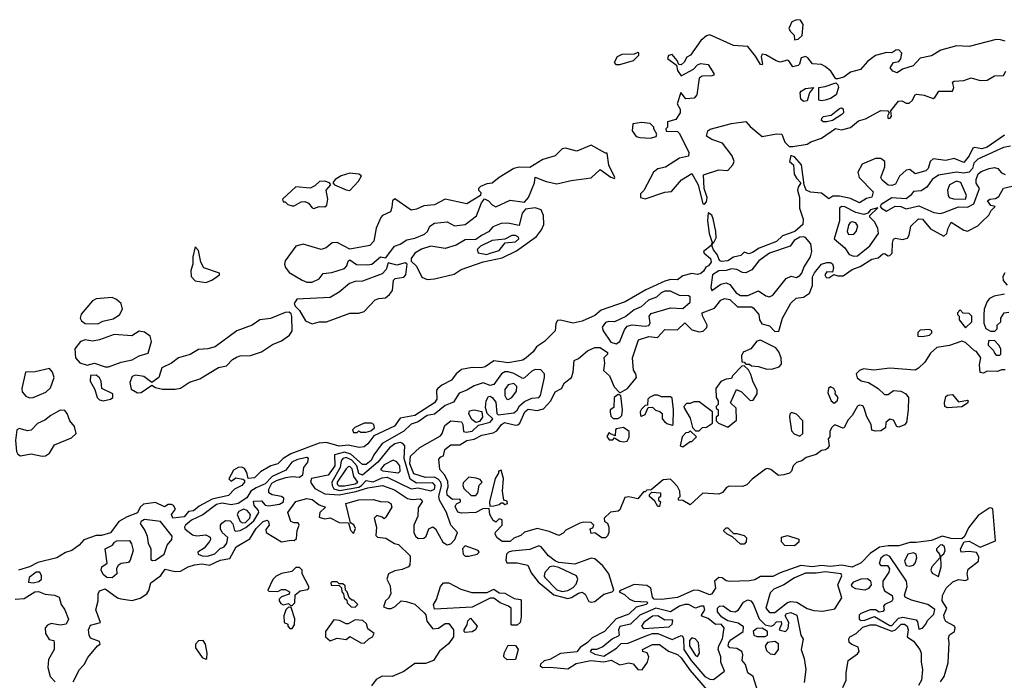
# Model space of a CAD drawing. Extents: x 2895860 to 3052244, y 542080 to 918683.
# Tile 8 of 133: x 3015691 to 3021160, y 560834 to 564501. Entities that reach past the tile are written whole.
import ezdxf

# ---------------------------------------------------------------- set-up
doc = ezdxf.new("R2010")
doc.units = 0

msp = doc.modelspace()

# ---------------------------------------------------------------- linework, layer by layer
at = {"layer": '0CON05XD'}
for points in [[(3019995, 564390), (3020015, 564392.5), (3020036.4, 564413.6), (3020043.3, 564475), (3020028.3, 564498.3), (3020005, 564501.2), (3019980.5, 564489.5), (3019963.3, 564453.3), (3019972.5, 564435), (3019993.3, 564415), (3019995, 564390)], [(3021165, 564382.5), (3021139.7, 564389.6), (3021115, 564390.8), (3020965, 564352.2), (3020895, 564356), (3020808.1, 564331.9), (3020755, 564300), (3020692.3, 564287.7), (3020654, 564245), (3020595, 564227.5), (3020565, 564205.7), (3020540, 564215), (3020526, 564235), (3020545, 564263.8), (3020575, 564270), (3020585, 564283.3), (3020591.2, 564315), (3020573.6, 564333.6), (3020558.3, 564331.7), (3020535, 564316.7), (3020505, 564318.8), (3020445, 564303.3), (3020400.5, 564269.5), (3020361.2, 564225), (3020305, 564210), (3020267.9, 564182.1), (3020233, 564173), (3020223.6, 564173.6), (3020196.7, 564215), (3020165, 564242), (3020145, 564252.5), (3020095, 564256.2), (3020069.5, 564289.5), (3020056.1, 564296.1), (3020030.8, 564289.2), (3020023.3, 564255), (3020015, 564246.7), (3019985, 564238.8), (3019963.6, 564273.6), (3019955, 564276.7), (3019915, 564266.2), (3019892.3, 564272.3), (3019835, 564306.7), (3019815, 564310), (3019810, 564295), (3019817.5, 564255), (3019815, 564250), (3019805, 564252.5), (3019778.3, 564298.3), (3019735, 564353.3), (3019655, 564358.8), (3019525, 564417.5), (3019505, 564412.5), (3019473.6, 564386.4), (3019416.4, 564303.6), (3019397, 564293), (3019382.5, 564265), (3019365, 564250), (3019351.7, 564251.7), (3019342.5, 564275), (3019315, 564307.5), (3019295, 564303.3), (3019288.8, 564285), (3019338.3, 564248.3), (3019345, 564220), (3019365, 564190), (3019433.6, 564226.4), (3019455, 564250), (3019475, 564258.8), (3019515, 564253.3), (3019547.5, 564202.5), (3019546, 564194), (3019535, 564188.8), (3019482.3, 564187.7), (3019465, 564176.7), (3019452.2, 564085), (3019437.5, 564065), (3019391.2, 564061.2), (3019363.6, 564096.4), (3019342, 564035), (3019358.8, 564005), (3019358.8, 563985), (3019335, 563947.5), (3019290, 563935), (3019290, 563905), (3019280, 563895), (3019281.7, 563881.7), (3019345, 563880), (3019355, 563870), (3019407.5, 563765), (3019405.8, 563744.2), (3019355, 563733.3), (3019278, 563682), (3019236.2, 563673.8), (3019211.2, 563655), (3019157, 563553), (3019140, 563535), (3019140, 563515), (3019165, 563507.5), (3019275, 563543.3), (3019311.7, 563548.3), (3019367, 563613), (3019425, 563647.5), (3019458.8, 563585), (3019485, 563480), (3019495, 563477.5)], [(3019003, 564253), (3019025, 564253.3), (3019100, 564275), (3019130, 564305), (3019130, 564315), (3019125, 564320), (3019105, 564310), (3019035, 564307.5), (3019010, 564295), (3018993, 564263), (3019003, 564253)], [(3019495, 563477.5), (3019505, 563490), (3019510, 563515), (3019492.5, 563565), (3019489.5, 563640.5), (3019575, 563668.6), (3019625, 563663.8), (3019651.2, 563695), (3019658.8, 563715), (3019648.8, 563745), (3019595, 563816.7), (3019535, 563835.8), (3019506.7, 563855), (3019512.5, 563885), (3019526.1, 563893.9), (3019645, 563925.8), (3019725, 563936.7), (3019747.9, 563907.9), (3019815, 563853.3), (3019895, 563868.6), (3019925, 563866.7), (3019940.6, 563820.6), (3019965, 563797.5), (3019985, 563797.5), (3020065, 563810), (3020085, 563823.8), (3020145.5, 563844.5), (3020222, 563898), (3020255, 563889.4), (3020305, 563902.9), (3020349.4, 563940.6), (3020388.1, 563951.9), (3020475, 563998.1), (3020512.5, 563995), (3020520, 563985), (3020511.2, 563965), (3020515, 563952.5), (3020526.7, 563955), (3020532.5, 563965), (3020530, 563995), (3020571.7, 564048.3), (3020591.4, 564051.4), (3020615, 564038.6), (3020631.7, 564038.3), (3020647.3, 564052.7), (3020665, 564083.8), (3020675, 564087.1), (3020715, 564081.9), (3020765, 564063.8), (3020775, 564070), (3020795.9, 564104.1), (3020872.5, 564105), (3020878.8, 564125), (3020872.5, 564155), (3020880.7, 564159.3), (3020935, 564162.9), (3020975, 564178.6), (3021025, 564163.8), (3021065, 564166.2), (3021105, 564189.2), (3021155, 564191.2), (3021168.8, 564215)], [(3020145, 564050), (3020130, 564055), (3020130, 564125), (3020165, 564130), (3020225, 564150), (3020235, 564140), (3020238.2, 564125), (3020226.2, 564083.8), (3020195.4, 564064.6), (3020165, 564054.4), (3020145, 564050)], [(3020045, 564046.7), (3020029.3, 564059.3), (3020026.7, 564095), (3020031.2, 564105), (3020055, 564120), (3020100, 564125), (3020078, 564095), (3020065, 564051.2), (3020045, 564046.7)], [(3020175, 563934.2), (3020154.4, 563934.4), (3020145, 563942.5), (3020146.2, 563955), (3020155, 563963.8), (3020199.1, 563970.9), (3020245, 564009.2), (3020255, 564012), (3020265, 564006.2), (3020266.9, 563985), (3020257.5, 563975), (3020205, 563941.2), (3020175, 563934.2)], [(3019195, 563843.3), (3019227, 563853), (3019230, 563865), (3019212.5, 563895), (3019212.5, 563905), (3019192.5, 563925), (3019145, 563931.2), (3019097, 563923), (3019093.8, 563885), (3019115, 563853.3), (3019135, 563846.7), (3019195, 563843.3)], [(3021160.5, 563859.5), (3021065, 563794.6), (3021035, 563784.5), (3020995, 563792), (3020985, 563788.8), (3020965.6, 563745), (3020935, 563708), (3020881.7, 563731.7), (3020835, 563720), (3020765, 563728.6), (3020747.5, 563715), (3020737.5, 563675), (3020725, 563662.9), (3020665, 563646.2), (3020635, 563670), (3020615, 563666.7), (3020578.1, 563631.9), (3020555, 563588.8), (3020535, 563580.8), (3020515, 563583.3), (3020480.7, 563610.7), (3020473.3, 563625), (3020496.7, 563685), (3020496.7, 563715), (3020475, 563731.2), (3020445, 563730), (3020370, 563700), (3020346.7, 563655), (3020353.3, 563625), (3020432.5, 563545), (3020425, 563516.7), (3020395, 563508), (3020355, 563484.5), (3020305, 563508.2), (3020245, 563522.1), (3020208.3, 563521.7), (3020185, 563507.5), (3020145, 563537.5), (3020083.6, 563543.6), (3020060, 563555), (3020047.5, 563585), (3020033.8, 563695), (3019995, 563740), (3019975, 563747.5), (3019967.5, 563715), (3019990, 563695), (3019993.6, 563643.6), (3020005, 563621.2), (3020030, 563595), (3020015, 563572.5), (3020011.2, 563555), (3020022.5, 563515), (3020023.3, 563455), (3020043.6, 563393.6), (3020040, 563365), (3019996.9, 563325), (3019928.1, 563301.9), (3019895, 563270.9), (3019797.6, 563232.4), (3019761.5, 563208.5), (3019741.4, 563201.4), (3019715, 563210), (3019697, 563193), (3019655, 563183.1), (3019625, 563163.2), (3019589.8, 563159.8), (3019578, 563165), (3019565, 563197.5), (3019543.9, 563223.9), (3019537.5, 563245), (3019540, 563260), (3019535, 563260), (3019532.5, 563247.5), (3019490, 563215), (3019493.3, 563205), (3019527.5, 563175), (3019532.5, 563155), (3019517.5, 563135), (3019501.7, 563128.3), (3019490, 563105), (3019475, 563092), (3019455, 563087.5), (3019425, 563092.5), (3019375, 563078.8), (3019345, 563057.5), (3019305, 563060), (3019275, 563050.6), (3019168.5, 563001.5), (3019055, 562936), (3018920.2, 562889.8), (3018885, 562860), (3018815, 562828.6), (3018765, 562816.2), (3018695, 562833.8), (3018678.8, 562831.2), (3018669.2, 562815), (3018665, 562773.3), (3018606.7, 562715), (3018562.5, 562685), (3018543, 562657), (3018503.3, 562625), (3018485, 562611.2), (3018467, 562607), (3018402.7, 562597.3), (3018379.7, 562599.7)], [(3017285, 563044.3), (3017315, 563044.4), (3017355, 563062.5), (3017377.1, 563092.9), (3017425, 563097.1), (3017495, 563120), (3017508.8, 563135), (3017515, 563160), (3017525, 563167.5), (3017561.7, 563141.7), (3017625, 563140.6), (3017646.2, 563145), (3017694.2, 563185.8), (3017725, 563180), (3017773.3, 563245), (3017804.2, 563255.8), (3017841.2, 563278.8), (3017885, 563288.6), (3017939.3, 563310.7), (3017956.2, 563325), (3017970, 563355), (3017995, 563371.2), (3018065, 563378.8), (3018106.8, 563356.8), (3018166.3, 563363.7), (3018227.9, 563412.1), (3018256.1, 563483.9), (3018273, 563507), (3018295, 563496.7), (3018315, 563473.3), (3018335, 563463.3), (3018415, 563498.8), (3018495, 563488.8), (3018518, 563515), (3018550, 563595), (3018555, 563627.5), (3018615, 563603.8), (3018675, 563590), (3018755, 563608), (3018865.9, 563624.1), (3018915, 563670), (3018975, 563627.5), (3018995, 563620), (3018997.5, 563625), (3018963, 563693), (3018955, 563760), (3018945, 563760), (3018865, 563804), (3018785, 563771.5), (3018722.3, 563787.7), (3018705, 563783.8), (3018665, 563745.8), (3018597.5, 563725), (3018525, 563680), (3018465, 563682.5), (3018435.6, 563674.4), (3018354.5, 563625.5), (3018316.1, 563593.9), (3018285, 563590), (3018250, 563575), (3018240, 563565), (3018240, 563555), (3018251.7, 563541.7), (3018250, 563525), (3018175, 563479.2), (3018054.2, 563505.8), (3017995.5, 563474.5), (3017935, 563468), (3017895, 563448.8), (3017865.9, 563444.1), (3017775, 563506), (3017762.5, 563495), (3017758.1, 563458.1), (3017750, 563435), (3017706.7, 563415), (3017697.3, 563402.7), (3017670.8, 563345), (3017657.3, 563272.7), (3017635, 563247.5), (3017525, 563228), (3017455, 563263.8), (3017427, 563263), (3017393.3, 563235), (3017365, 563225.6), (3017265.6, 563255.6), (3017225, 563243.8), (3017166.4, 563163.6), (3017161.2, 563145), (3017168, 563125), (3017188.3, 563098.3), (3017260, 563055), (3017285, 563044.3)], [(3021195, 563799.2), (3021155, 563792.5), (3021012.7, 563727.3), (3020990.9, 563705), (3020983.7, 563675), (3020964.5, 563655.5), (3020935, 563649.6), (3020895, 563655.6), (3020795, 563638), (3020759.1, 563615), (3020728.9, 563571.1), (3020697.9, 563552.1), (3020655, 563547.5), (3020639.2, 563525), (3020615, 563507.5), (3020535, 563513.1), (3020476.7, 563475), (3020470, 563465), (3020477.5, 563455), (3020505, 563438.8), (3020554.4, 563465.6), (3020584.5, 563464.5), (3020615, 563452.2), (3020685, 563468.9), (3020768.9, 563431.1), (3020805, 563425.6)], [(3017525, 563553.8), (3017573.3, 563605), (3017590, 563635), (3017575, 563643.3), (3017525, 563648.6), (3017476.7, 563635), (3017443.3, 563615), (3017430, 563595), (3017440, 563585), (3017505, 563556.2), (3017525, 563553.8)], [(3020805, 563425.6), (3020825, 563431.8), (3020905, 563462.7), (3020955, 563460), (3020990.1, 563479.9), (3021022, 563565), (3021003.8, 563593.8), (3021004, 563615), (3021014.8, 563645.2), (3021031.6, 563658.4), (3021075, 563675.5), (3021105, 563680), (3021124.7, 563674.7), (3021145, 563650.9), (3021165, 563642.3)], [(3017325, 563453.8), (3017355, 563463.8), (3017385, 563463.3), (3017397.7, 563472.3), (3017402.5, 563505), (3017393.8, 563555), (3017420, 563585), (3017412.5, 563595), (3017385, 563605.8), (3017356.1, 563603.9), (3017330.5, 563579.5), (3017305, 563566.2), (3017225, 563574.3), (3017150, 563505), (3017155, 563490), (3017165, 563490), (3017180, 563475), (3017205, 563467.5), (3017215, 563467.5), (3017255, 563490), (3017275, 563492.5), (3017295, 563482.5), (3017315, 563457.5), (3017325, 563453.8)], [(3018415, 561604.3), (3018370, 561605), (3018343.3, 561625), (3018332.5, 561645), (3018333, 561657), (3018370, 561695), (3018370, 561725), (3018355, 561730), (3018335, 561712.5), (3018320.7, 561720.7), (3018302.5, 561755), (3018298.3, 561788.3), (3018263, 561787), (3018225, 561766.7), (3018145, 561761.2), (3018125, 561767.5), (3018110.7, 561799.3), (3018117, 561813), (3018140, 561825), (3018140, 561835), (3018135, 561840), (3018095, 561837.5), (3018065, 561862.5), (3018063.6, 561885), (3018071.8, 561908.2), (3018068.3, 561938.3), (3018052.7, 561972.7), (3018024, 562005), (3018018.3, 562061.7), (3018030, 562075), (3018045, 562080), (3018053.3, 562115), (3018085, 562140.5), (3018135, 562141.2), (3018175, 562166), (3018215, 562173.5), (3018258.8, 562195), (3018321.7, 562208.3), (3018340.4, 562219.6), (3018368.1, 562255), (3018383.8, 562265), (3018445, 562250.6), (3018457, 562253), (3018468.3, 562261.7), (3018497.5, 562325), (3018515, 562340), (3018565, 562331.2), (3018599.7, 562340.3), (3018642, 562385), (3018665, 562435.8), (3018700, 562455), (3018716.7, 562485), (3018755.5, 562514.5), (3018765.6, 562545), (3018770.8, 562609.2), (3018795, 562620.8), (3018845, 562662.5), (3018885, 562681.4), (3018915, 562681.9), (3018955.9, 562654.1), (3018955.9, 562644.1), (3018936.2, 562625), (3018940, 562595), (3018934.1, 562554.1), (3018966.7, 562525), (3018993.9, 562463.9), (3019021.7, 562431.7), (3019028.3, 562431.7), (3019066.4, 562453.6), (3019117.5, 562515), (3019113.3, 562535), (3019100, 562555), (3019094.3, 562625), (3019127.5, 562725), (3019185, 562741.9), (3019233.4, 562736.6), (3019275, 562782.5), (3019345, 562780), (3019385, 562818.6), (3019425, 562780), (3019465, 562769.2), (3019487.7, 562772.3), (3019508, 562792), (3019508.8, 562805), (3019483, 562857), (3019482.5, 562875), (3019549.7, 562900.4), (3019585, 562943.8), (3019605, 562954.2), (3019635, 562948.9), (3019677.7, 562907.7), (3019755, 562907.5), (3019765, 562902.5), (3019796.7, 562865), (3019800, 562835), (3019813.9, 562813.9), (3019855, 562802.5), (3019885, 562770), (3019908.3, 562771.7), (3019928, 562845), (3019975, 562927.5), (3020003.9, 562956.1), (3020045, 562961.2), (3020077.3, 562982.7), (3020093.8, 563025), (3020095, 563073.3), (3020105, 563096.2), (3020145, 563143.8), (3020175, 563153.8), (3020195, 563153.3), (3020205.9, 563145.9), (3020211.2, 563125), (3020205, 563100), (3020175, 563102.5), (3020163.3, 563085), (3020170.7, 563070.7), (3020185, 563067.5), (3020212.5, 563087.5), (3020235, 563078.8), (3020265, 563078.8), (3020315, 563114), (3020359.3, 563130.7), (3020425, 563172), (3020460, 563180), (3020485, 563201.2), (3020495, 563203.3), (3020515, 563190), (3020525, 563192.5), (3020536.2, 563205), (3020538.3, 563261.7), (3020545, 563282.5), (3020555, 563288.8), (3020595, 563280.8), (3020622, 563288), (3020631.2, 563305), (3020640.8, 563355), (3020683.3, 563395), (3020705, 563394), (3020750.6, 563340.6), (3020825, 563300), (3020840, 563315), (3020847.5, 563345), (3020865, 563376.7), (3020935, 563332.5), (3020955, 563327.5), (3021012.3, 563357.7), (3021035, 563380), (3021073.9, 563416.1), (3021087, 563443), (3021110, 563465), (3021085, 563470), (3021067.5, 563495), (3021080, 563505), (3021110.5, 563509.5), (3021130, 563520), (3021155, 563565.7), (3021275, 563593.8)], [(3020945, 563504.6), (3020950, 563525), (3020918.3, 563598.2), (3020895, 563605.8), (3020854.8, 563585.2), (3020845.3, 563555), (3020847.3, 563527.3), (3020854.6, 563514.6), (3020876.9, 563507), (3020945, 563504.6)], [(3017955, 563058.6), (3017995, 563062.7), (3018105, 563089.5), (3018144, 563115), (3018265, 563158), (3018371.3, 563178.7), (3018451.3, 563218.7), (3018562.5, 563297.5), (3018589.2, 563335), (3018601.4, 563365), (3018600.8, 563415), (3018586.6, 563446.6), (3018555, 563457.8), (3018499.8, 563450.2), (3018482.8, 563427.2), (3018465, 563358.6), (3018402.2, 563372.2), (3018365, 563370), (3018319.1, 563350.9), (3018295, 563323.2), (3018255.7, 563304.3), (3018225, 563280.7), (3018165, 563278.8), (3018115, 563248.9), (3018055, 563231.9), (3017975, 563244.5), (3017923.1, 563226.9), (3017885.4, 563204.6), (3017866.2, 563175), (3017865, 563160), (3017895, 563133.8), (3017925, 563072.5), (3017955, 563058.6)], [(3019545, 563260), (3019559.4, 563290.6), (3019558.1, 563325), (3019543.6, 563396.4), (3019535, 563416), (3019515, 563428.8), (3019511.1, 563385), (3019521.1, 563315), (3019535, 563270), (3019545, 563260)], [(3020325, 563188.2), (3020345, 563190.4), (3020413.6, 563246.4), (3020461.9, 563315), (3020457.8, 563345), (3020438.5, 563378.6), (3020413.8, 563405), (3020412.5, 563415), (3020457, 563457), (3020416.7, 563445), (3020402.3, 563427.7), (3020379.6, 563420.4), (3020335, 563431.6), (3020275, 563461.8), (3020255, 563463.8), (3020244.7, 563455), (3020243.7, 563385), (3020215.8, 563285), (3020273.6, 563235), (3020298.7, 563198.7), (3020325, 563188.2)], [(3020295, 563308.6), (3020325, 563311.4), (3020337.1, 563325), (3020345.5, 563355), (3020335, 563374), (3020315, 563380), (3020304.6, 563375.4), (3020295, 563360), (3020287.1, 563325), (3020295, 563308.6)], [(3018285, 563198.2), (3018305, 563204.4), (3018355, 563219.7), (3018387.6, 563262.4), (3018445, 563268), (3018462.9, 563285), (3018461.5, 563295), (3018445, 563302.8), (3018425, 563303.1), (3018385, 563283.8), (3018315, 563275.8), (3018250.6, 563245), (3018231.8, 563225), (3018236.7, 563206.7), (3018285, 563198.2)], [(3019855, 562963.2), (3019875, 562973.1), (3019948, 563065), (3019976.9, 563076.9), (3020005, 563070), (3020025, 563081.4), (3020034.5, 563095), (3020046.1, 563125), (3020083.4, 563185), (3020091.6, 563215), (3020085, 563257.1), (3020055, 563292), (3020045, 563296.8), (3020025, 563293.9), (3019992.5, 563275), (3019970, 563245), (3019856.7, 563205), (3019797.2, 563162.9), (3019757.6, 563112.4), (3019725, 563095.9), (3019705, 563097.8), (3019675, 563115.3), (3019645, 563118.8), (3019615, 563108.7), (3019575, 563106.7), (3019538.5, 563085), (3019529.4, 563015), (3019535, 562998.8), (3019585, 563033.8), (3019615, 563041.5), (3019635, 563031.5), (3019671.4, 562985), (3019695, 562970.5), (3019735, 562970.2), (3019795, 562995.8), (3019835, 562967.8), (3019855, 562963.2)], [(3016725, 563043.3), (3016757.5, 563055), (3016787.5, 563075), (3016800, 563085), (3016800, 563095), (3016714, 563124), (3016696.7, 563155), (3016685, 563220), (3016665, 563240), (3016652.5, 563185), (3016652.5, 563145), (3016641.7, 563108.3), (3016643.3, 563075), (3016665, 563052.5), (3016725, 563043.3)], [(3017315, 562812.9), (3017355, 562823.8), (3017395, 562824.6), (3017525, 562871.9), (3017575, 562871.5), (3017605, 562881.9), (3017665, 562945.6), (3017685, 562954.4), (3017722.9, 562957.1), (3017744.7, 562975.3), (3017762.4, 562997.6), (3017766.7, 563055), (3017776.2, 563063.8), (3017825, 563072), (3017835.7, 563084.3), (3017842.5, 563145), (3017832.5, 563152.5), (3017785, 563138.1), (3017737.5, 563152.5), (3017727.5, 563115), (3017705, 563090.6), (3017595, 563050.5), (3017555, 563047.5), (3017522.8, 563037.2), (3017465, 562989.4), (3017415, 562960), (3017230.3, 562949.6), (3017216, 562925), (3017220.3, 562910.4), (3017245, 562886.2), (3017279.2, 562829.1), (3017315, 562812.9)], [(3021163.6, 563096.4), (3021152.5, 563075), (3021153.9, 563053.9), (3021175, 563027.5)], [(3019005, 562702.3), (3019025.3, 562714.6), (3019049.6, 562780.4), (3019065, 562800), (3019092.4, 562807.6), (3019165, 562800.8), (3019185.9, 562804.1), (3019192.6, 562817.4), (3019188.2, 562855), (3019199.2, 562870.8), (3019305, 562901.5), (3019375, 562898.6), (3019415, 562933.8), (3019415, 562962.5), (3019405, 562968.8), (3019355, 562971.1), (3019305, 562995.3), (3019275, 562994.1), (3019254.6, 562985), (3019228.1, 562962), (3019184.5, 562945), (3019142.8, 562907.2), (3019105, 562890.8), (3019056.9, 562853), (3018995, 562824.6), (3018963.6, 562826.4), (3018945, 562820.4), (3018925.5, 562795), (3018931.1, 562775), (3018975, 562710.9), (3019005, 562702.3)], [(3021161.7, 562978.3), (3021103, 562967), (3021077, 562953), (3021063.9, 562936.1), (3021048.8, 562895), (3021046.4, 562863.6), (3021047, 562817), (3021057, 562787), (3021083, 562773), (3021108.3, 562771.7), (3021120, 562785), (3021120, 562805), (3021140, 562825), (3021140, 562845), (3021160, 562875), (3021185, 562877.5)], [(3016125, 562812.5), (3016152.5, 562827.5), (3016209.7, 562840.3), (3016245, 562862.5), (3016261.9, 562895), (3016255.5, 562925.5), (3016228.9, 562948.9), (3016205, 562958.6), (3016115, 562951.2), (3016095, 562941.2), (3016033.2, 562866.8), (3016026.2, 562845), (3016035, 562828.8), (3016055, 562814.2), (3016125, 562812.5)], [(3016345, 562430.8), (3016365, 562432.5), (3016425, 562472.5), (3016445, 562460), (3016485, 562450), (3016555, 562450), (3016585, 562456.2), (3016635, 562488.9), (3016691.9, 562508.1), (3016795, 562571.2), (3016839.2, 562580.8), (3016872.5, 562615), (3016895, 562628.9), (3016915, 562635.5), (3016972.1, 562637.9), (3017035, 562658.2), (3017095, 562698.5), (3017145, 562719.2), (3017190.3, 562749.7), (3017204.5, 562775), (3017203.1, 562853.1), (3017198.1, 562868.1), (3017187.1, 562877.1), (3017165.9, 562875.9), (3017085, 562843.1), (3017025, 562835.8), (3016981.4, 562805), (3016896.5, 562773.5), (3016777.5, 562685), (3016735.6, 562674.5), (3016685, 562671.1), (3016637.9, 562642.1), (3016573.6, 562623.6), (3016535, 562594.3), (3016481.1, 562568.9), (3016463.8, 562515), (3016425, 562487.5), (3016381.2, 562521.2), (3016335, 562528.1), (3016315, 562520), (3016303.2, 562486.8), (3016310, 562450), (3016345, 562430.8)], [(3020945, 562790), (3020980, 562825), (3020980, 562855), (3020965, 562870), (3020931.7, 562871.7), (3020915, 562890), (3020900, 562875), (3020900, 562865), (3020910, 562855), (3020910, 562835), (3020945, 562790)], [(3016185, 562574.3), (3016255, 562600.5), (3016315, 562612.5), (3016355, 562634.5), (3016405, 562650), (3016422.9, 562715), (3016415.8, 562745), (3016385, 562766), (3016355, 562772), (3016313, 562747), (3016216.4, 562753.6), (3016135, 562724.3), (3016095, 562716.2), (3016055, 562724.2), (3016028.8, 562715), (3015996.7, 562675), (3016001.2, 562625), (3016025, 562596.7), (3016065, 562583.8), (3016106.1, 562593.9), (3016165, 562574.3), (3016185, 562574.3)], [(3020705, 562742.5), (3020745, 562750), (3020757, 562763), (3020757.5, 562775), (3020745, 562782.5), (3020693, 562777), (3020680, 562765), (3020680, 562745), (3020705, 562742.5)], [(3021165, 562557.5), (3021145, 562557.5), (3021121.7, 562548.3), (3021065, 562550), (3021045, 562540), (3021025, 562542.5), (3021022.5, 562585), (3021030, 562625), (3021005, 562660), (3020995, 562662.5), (3020945, 562710), (3020925, 562717.5), (3020855, 562693.3), (3020785, 562682.5), (3020750.7, 562649.3), (3020719.3, 562600.7), (3020683.9, 562566.1), (3020665, 562556.2), (3020525, 562566.2), (3020435, 562556.7), (3020377, 562563), (3020356.4, 562553.6), (3020337.5, 562535), (3020343.6, 562513.6), (3020365, 562497.5), (3020405, 562486.7), (3020460, 562455), (3020495, 562420), (3020515, 562420), (3020545, 562442.5), (3020585, 562438.8), (3020612.5, 562425), (3020627.5, 562405), (3020626.7, 562335), (3020617.5, 562265), (3020605, 562252.5), (3020575, 562240), (3020563.3, 562243.3), (3020545, 562277.5), (3020525, 562283.3), (3020502.5, 562265), (3020500, 562235), (3020475, 562220), (3020445, 562217.5), (3020423.6, 562223.6), (3020420, 562255), (3020396.4, 562296.4), (3020382.5, 562345), (3020375, 562357.5), (3020355, 562362.5), (3020343.9, 562356.1), (3020315.8, 562304.2), (3020291.2, 562278.8), (3020270, 562235), (3020263, 562233), (3020225, 562250), (3020215, 562250), (3020200, 562235), (3020190, 562215), (3020190, 562185), (3020182.5, 562175), (3020187.5, 562135), (3020178.3, 562121.7), (3020167, 562113), (3020145, 562110), (3020115, 562087.5), (3020058.8, 562071.2), (3020035, 562052.5), (3020005, 562043.3), (3019986.7, 562025), (3019978.8, 561995), (3019967.5, 561985), (3019935, 561974), (3019905, 561972), (3019863.6, 562003.6), (3019845, 562010), (3019833, 562007), (3019760, 561950), (3019730.7, 561919.3), (3019705, 561910), (3019632.5, 561912.5), (3019616.1, 561903.9), (3019595, 561876.7), (3019575, 561868), (3019485, 561872.5), (3019415, 561807.5), (3019375, 561832.5), (3019350, 561835), (3019350, 561845), (3019360, 561855), (3019357.5, 561885), (3019345, 561910), (3019318.3, 561938.3), (3019305, 561950), (3019265, 561947.5), (3019198.3, 561891.7), (3019175, 561890), (3019165, 561880), (3019155, 561880), (3019125, 561842.5), (3019073.6, 561853.6), (3019051.7, 561848.3), (3019025, 561780), (3019015, 561772.5), (3018971.7, 561768.3), (3018937.5, 561735), (3018940, 561715), (3018956.4, 561706.4), (3018963.8, 561685), (3018964.2, 561655), (3018956.7, 561636.7)], [(3019841.7, 562561.7), (3019875, 562563.8), (3019910, 562575), (3019921.7, 562588.3), (3019920, 562625), (3019907.7, 562657.7), (3019890.7, 562680.7), (3019805, 562722.5), (3019785, 562717.5), (3019752.5, 562675), (3019710, 562655), (3019700, 562635), (3019701.7, 562601.7), (3019715, 562600), (3019725, 562590), (3019745, 562590), (3019755, 562580), (3019795, 562576.7), (3019841.7, 562561.7)], [(3021135, 562640), (3021140, 562645), (3021140, 562675), (3021130, 562695), (3021105, 562720), (3021071.7, 562718.3), (3021070, 562695), (3021100, 562665), (3021105, 562650), (3021115, 562640), (3021135, 562640)], [(3018379.7, 562599.7), (3018325, 562607.5), (3018276.2, 562575), (3018255, 562568.6), (3018205, 562570.8), (3018145, 562558.8), (3018115, 562536.2), (3018090.3, 562499.7), (3018035, 562473.3), (3018013.3, 562455), (3018006.7, 562445), (3018008.8, 562395), (3017995.8, 562375), (3017885, 562304.6), (3017805, 562290), (3017773.3, 562245), (3017658.3, 562191.7), (3017625, 562146.7), (3017605, 562130), (3017576.4, 562126.4), (3017515, 562138.8), (3017465, 562134.6), (3017395, 562153.9), (3017355, 562150), (3017197.6, 562092.3), (3017155.2, 562064.8), (3017125, 562035.7), (3017086.1, 562023.9), (3017027.8, 561992.2), (3016995, 561957.5), (3016960, 561955), (3016953, 561987), (3016939.7, 562009.6), (3016925, 562018), (3016905, 562016), (3016879.5, 562000.5), (3016853, 561953), (3016865, 561940), (3016891.7, 561958.3), (3016930.7, 561950.7), (3016940, 561945), (3016938.8, 561935), (3016925, 561916), (3016883.9, 561896.1), (3016850.3, 561859.6), (3016760.9, 561839.1), (3016688.6, 561801.4), (3016656.2, 561775), (3016628.8, 561771.2), (3016605, 561741.5), (3016542.5, 561735), (3016533.3, 561755), (3016556.2, 561785), (3016546, 561805), (3016535, 561810.8), (3016515, 561810), (3016495, 561796.7), (3016445, 561820.8), (3016378.6, 561811.4), (3016360, 561795), (3016345, 561763.3), (3016288.3, 561741.7), (3016242, 561715), (3016195, 561653.8), (3016145, 561637.5), (3016115, 561638), (3016046.6, 561613.4), (3016022, 561585), (3015981.2, 561555), (3015945.5, 561544.5), (3015897.5, 561515), (3015792.2, 561487.8), (3015745.8, 561465), (3015685, 561445.7)], [(3015745, 562402.9), (3015765, 562404.3), (3015836.5, 562433.5), (3015862.7, 562457.3), (3015882.5, 562515), (3015872.5, 562545), (3015855.8, 562565.8), (3015776.4, 562546.4), (3015722.5, 562545), (3015702.9, 562455), (3015704, 562435), (3015725, 562410.8), (3015745, 562402.9)], [(3018065, 561586.7), (3018085, 561591.3), (3018107.7, 561615), (3018122.9, 561655), (3018085, 561695.5), (3018062.3, 561765), (3018023.6, 561835), (3018020, 561855), (3018033.7, 561915), (3018029.7, 561935), (3018015, 561951.5), (3017995, 561961.2), (3017945, 561960.3), (3017880.9, 561980.9), (3017858.3, 562035), (3017861.6, 562078.4), (3017912.7, 562127.3), (3018028, 562192), (3018038.1, 562205), (3018051.9, 562248.1), (3018085, 562273.8), (3018145, 562268.8), (3018151.9, 562255), (3018155.5, 562215.5), (3018171.3, 562211.3), (3018205, 562216.5), (3018238.8, 562251.2), (3018305, 562268), (3018318.8, 562285), (3018288, 562315), (3018277.7, 562347.7), (3018281.4, 562385), (3018295, 562410), (3018305, 562411.2), (3018315, 562404), (3018335, 562378), (3018342, 562315), (3018348.3, 562308.3), (3018435, 562318.2), (3018455, 562334.7), (3018467.8, 562357.8), (3018495, 562382.7), (3018535, 562400), (3018575, 562404.7), (3018583.9, 562415), (3018606.6, 562515), (3018606.4, 562536.4), (3018585, 562557.3), (3018555, 562559.6), (3018535, 562550.4), (3018495, 562512.8), (3018485, 562510), (3018435, 562537.4), (3018405, 562547), (3018385, 562546.7), (3018366.8, 562535), (3018325, 562475.5), (3018305, 562471.4), (3018265, 562485.5), (3018215, 562469.7), (3018174.8, 562445.2), (3018131.3, 562428.7), (3018101.1, 562378.9), (3018055, 562359.2), (3017995, 562312.1), (3017953.6, 562305), (3017905, 562269.6), (3017865, 562256.4), (3017825, 562217.3), (3017705, 562148.7), (3017657.2, 562085), (3017643.7, 562055), (3017615, 562032.6), (3017595, 562031.6), (3017529.6, 562089.6), (3017495, 562100.8), (3017440, 562085), (3017442.3, 562025), (3017405, 561972.6), (3017311.5, 561955), (3017306.5, 561935), (3017329.5, 561899.5), (3017385, 561870.2), (3017465, 561863.8), (3017558, 561882), (3017625, 561903.4), (3017706.3, 561916.4), (3017772.5, 561892.5), (3017845, 561843.4), (3017871.4, 561838.6), (3017915, 561842.1), (3017925.4, 561835), (3017926.1, 561825), (3017905, 561791.4), (3017902.2, 561745), (3017880.3, 561695), (3017880, 561655), (3017888.9, 561635), (3017905, 561620.9), (3017935, 561622.4), (3017949.5, 561635), (3017964.4, 561675.6), (3017985, 561685.9), (3018000, 561675), (3018040.5, 561600.5), (3018065, 561586.7)], [(3019625, 562240), (3019671.7, 562278.3), (3019670, 562345), (3019640, 562375), (3019671.7, 562448.3), (3019700, 562435), (3019748.3, 562388.3), (3019765, 562390), (3019787.5, 562425), (3019787.5, 562445), (3019762.5, 562495), (3019751.7, 562531.7), (3019738.3, 562558.3), (3019715, 562580), (3019701.7, 562578.3), (3019650, 562525), (3019645, 562510), (3019615, 562506.7), (3019585, 562492.5), (3019557.5, 562455), (3019560, 562405), (3019570, 562385), (3019570, 562365), (3019560, 562355), (3019560, 562345), (3019570, 562335), (3019570, 562305), (3019560, 562295), (3019560, 562275), (3019571.7, 562261.7), (3019625, 562240)], [(3016155, 562385.8), (3016195, 562394.2), (3016208.8, 562405), (3016208.8, 562425), (3016147.5, 562455), (3016144, 562495), (3016135, 562513.3), (3016115, 562528.8), (3016083.6, 562526.4), (3016082, 562495), (3016107.7, 562447.7), (3016121.2, 562405), (3016135, 562392), (3016155, 562385.8)], [(3018405, 562392.5), (3018425.4, 562404.6), (3018450.9, 562439.1), (3018453.1, 562465), (3018435, 562481.1), (3018405, 562474.3), (3018385, 562448.8), (3018385.6, 562415), (3018395, 562397.5), (3018405, 562392.5)], [(3020215, 562372.5), (3020232.5, 562385), (3020237.5, 562405), (3020220, 562425), (3020222.5, 562435), (3020212.5, 562455), (3020195, 562463.3), (3020183.3, 562455), (3020180.7, 562430.7), (3020197.5, 562385), (3020215, 562372.5)], [(3019013, 562287), (3019025, 562293.3), (3019036.2, 562305), (3019038.8, 562335), (3019030, 562415), (3019015, 562420), (3018992.5, 562405), (3018991.7, 562348.3), (3018970, 562335), (3018970, 562325), (3018975, 562300), (3018987.5, 562287.5), (3019013, 562287)], [(3019315, 562250), (3019320, 562255), (3019322.5, 562335), (3019315, 562400), (3019305, 562407.5), (3019255, 562407.5), (3019235, 562417.5), (3019215, 562416.7), (3019190, 562405), (3019180, 562395), (3019178.3, 562361.7), (3019165, 562360), (3019145, 562340), (3019137.5, 562325), (3019140, 562305), (3019145, 562300), (3019165, 562310), (3019181.7, 562348.3), (3019205, 562350), (3019223, 562333), (3019247, 562327), (3019260, 562315), (3019260, 562285), (3019271.7, 562271.7), (3019285, 562260), (3019315, 562250)], [(3019465, 562220), (3019483, 562237), (3019505, 562240), (3019538.3, 562261.7), (3019540, 562325), (3019465, 562380), (3019435, 562380), (3019415, 562370), (3019395, 562370), (3019380, 562355), (3019383, 562343), (3019415, 562290), (3019428.3, 562238.3), (3019445, 562220), (3019465, 562220)], [(3020845, 562347.5), (3020830, 562355), (3020827.5, 562375), (3020835, 562410), (3020845, 562417.5), (3020871.7, 562421.7), (3020905, 562380), (3020955, 562390), (3020960, 562385), (3020956.4, 562373.6), (3020925, 562352.5), (3020845, 562347.5)], [(3015815, 562078.1), (3015835, 562080), (3015856.9, 562095), (3015885, 562140.6), (3015979.7, 562180.4), (3016003.8, 562205), (3015995, 562243.3), (3015969.2, 562275), (3015955.4, 562315.4), (3015941.7, 562331.7), (3015915, 562334.4), (3015864, 562305), (3015831.1, 562278.9), (3015790.2, 562259.8), (3015755, 562223.3), (3015735, 562220), (3015688, 562232), (3015675.8, 562224.2), (3015667.5, 562165), (3015673.9, 562103.9), (3015680.5, 562090.5), (3015695, 562080), (3015755, 562090.8), (3015815, 562078.1)], [(3018225, 562265.5), (3018202.2, 562282.3), (3018185.7, 562314.3), (3018190.2, 562329.8), (3018215.3, 562335.4), (3018257.3, 562327.3), (3018262.5, 562295), (3018245, 562270), (3018225, 562265.5)], [(3020025, 562190), (3020040, 562205), (3020040, 562275), (3020005, 562312.5), (3019978.3, 562321.7), (3019968.3, 562311.7), (3019966.7, 562295), (3019978.3, 562218.3), (3019993, 562203), (3020025, 562190)], [(3017565, 562210), (3017575, 562220), (3017585, 562212.5), (3017615, 562212.5), (3017641.7, 562218.3), (3017662.5, 562235), (3017657.5, 562255), (3017645, 562262.5), (3017605, 562262.5), (3017551.7, 562238.3), (3017540, 562225), (3017545, 562210), (3017565, 562210)], [(3019045, 562157.5), (3019065, 562162.5), (3019076.4, 562183.6), (3019076.7, 562215), (3019045, 562237.5), (3019005, 562230), (3019000, 562225), (3018998.3, 562191.7), (3018971.7, 562201.7), (3018965, 562210), (3018952.5, 562187.5), (3018965, 562170), (3018985, 562170), (3018995, 562180), (3019025, 562162.5), (3019045, 562157.5)], [(3019375, 562130), (3019415, 562160), (3019425, 562160), (3019450, 562185), (3019415, 562220), (3019405, 562210), (3019391.7, 562208.3), (3019370, 562185), (3019360, 562135), (3019375, 562130)], [(3017974.6, 561885.4), (3017995, 561894.6), (3017998.6, 561915), (3017985, 561930.2), (3017895, 561929.5), (3017860.8, 561950.9), (3017827.2, 562065), (3017830, 562135), (3017819, 562149.1), (3017805, 562154.2), (3017775, 562146.1), (3017746, 562125), (3017679.8, 562045), (3017595, 561973.8), (3017575, 561982.8), (3017563.5, 562025), (3017535, 562056.9), (3017505, 562070.2), (3017485, 562065.3), (3017477.4, 562052.6), (3017471.5, 562015), (3017425.2, 561935), (3017426.5, 561915), (3017436.8, 561896.8), (3017467, 561887), (3017575, 561907.3), (3017590, 561915), (3017615, 561943.1), (3017655, 561935.2), (3017705, 561957.9), (3017731.6, 561961.6), (3017865, 561897.3), (3017905, 561903.3), (3017974.6, 561885.4)], [(3016735, 561523.1), (3016775, 561537), (3016805, 561565.6), (3016826.7, 561575), (3016841.3, 561595), (3016846.5, 561626.5), (3016815.6, 561655), (3016806.2, 561675), (3016806.6, 561695), (3016813.3, 561706.7), (3016835, 561720.7), (3016859.8, 561719.8), (3016875, 561703.1), (3016884.2, 561665), (3016892.4, 561662.4), (3016915, 561666.3), (3016947.5, 561682.5), (3016990.8, 561719.3), (3017019.2, 561765), (3017016.7, 561776.7), (3016992.7, 561805), (3016990.6, 561829.4), (3017035, 561830), (3017055, 561806.5), (3017073.3, 561803.3), (3017135, 561811.6), (3017156.7, 561825), (3017157.3, 561845), (3017145, 561854.7), (3017094, 561864), (3017074.5, 561875), (3017074.1, 561895.9), (3017091.8, 561928.2), (3017116.6, 561943.4), (3017170, 561960), (3017205, 561965.4), (3017245, 561962.5), (3017263.5, 561975), (3017270, 562015), (3017292, 562045), (3017295.6, 562065), (3017285, 562070.4), (3017235, 562060.9), (3017202.7, 562045), (3017169.6, 562000.4), (3017092.9, 561965), (3017055.4, 561924.6), (3017005, 561903), (3016974.6, 561885), (3016953, 561847), (3016903.6, 561816.4), (3016865, 561809.2), (3016815, 561817.6), (3016785, 561810.4), (3016707.8, 561752.2), (3016645, 561722.6), (3016611.5, 561695), (3016605.6, 561685), (3016608.9, 561675), (3016651.2, 561641.2), (3016675, 561635.8), (3016725, 561641.5), (3016748.6, 561628.6), (3016750.9, 561615), (3016745.4, 561605), (3016715, 561568.5), (3016680, 561545), (3016682.9, 561535), (3016704.2, 561525), (3016735, 561523.1)], [(3017795, 561985.6), (3017804.5, 561995.5), (3017802.5, 562025), (3017785, 562047.7), (3017765, 562056.8), (3017715, 562029.6), (3017695.7, 562005), (3017707.2, 561997.2), (3017795, 561985.6)], [(3017463.5, 561913.6), (3017495, 561914), (3017555, 561925.8), (3017569.2, 561935), (3017546.2, 561966.2), (3017537.7, 562007.7), (3017525, 562020.4), (3017515, 562018.9), (3017505, 562007.9), (3017454.9, 561935), (3017455, 561923.8), (3017463.5, 561913.6)], [(3018301.7, 561801.7), (3018325, 561802.5), (3018355, 561810), (3018365, 561820), (3018375, 561820), (3018385, 561810), (3018400, 561815), (3018398.3, 561828.3), (3018380, 561835), (3018373.3, 561885), (3018377.5, 561955), (3018365, 562000), (3018350, 561995), (3018350, 561985), (3018332.5, 561955), (3018300, 561825), (3018301.7, 561801.7)], [(3018199.3, 561859.3), (3018225, 561860), (3018236.2, 561875), (3018243, 561917), (3018260, 561935), (3018248.3, 561948.3), (3018227, 561957), (3018185, 561962.5), (3018155, 561930), (3018152.5, 561915), (3018158.3, 561898.3), (3018199.3, 561859.3)], [(3015988, 560825), (3016022.5, 560895), (3016048.3, 560921.7), (3016069.3, 560960.7), (3016123.6, 561026.4), (3016137.5, 561035), (3016135, 561050), (3016085, 561067.5), (3016076.2, 561085), (3016072.5, 561115), (3016085, 561141.2), (3016140, 561155), (3016113.8, 561225), (3016127.5, 561275), (3016126, 561315), (3016135, 561331.2), (3016165, 561341.2), (3016235, 561291.2), (3016253.6, 561286.4), (3016315, 561276.7), (3016359.5, 561290.5), (3016396.7, 561315), (3016407.7, 561332.3), (3016420, 561375), (3016474.4, 561415.6), (3016498.3, 561451.7), (3016555, 561438), (3016585, 561440), (3016626.7, 561465), (3016662.5, 561475), (3016705, 561480.5), (3016745, 561474.2), (3016805, 561501.4), (3016858.7, 561511.3), (3016893.3, 561575), (3016969.5, 561620.5), (3017005, 561677.5), (3017044.2, 561715), (3017065, 561723.3), (3017073.3, 561715), (3017076.7, 561695), (3017058.3, 561671.7), (3017060, 561655), (3017145, 561602.5), (3017198.3, 561611.7), (3017215, 561610), (3017228.3, 561621.7), (3017232.5, 561665), (3017242.5, 561695), (3017237.5, 561707.5), (3017215, 561707.5), (3017196.7, 561716.7), (3017181.2, 561765), (3017225, 561826.7), (3017285, 561844), (3017315, 561838), (3017355, 561808.8), (3017390, 561795), (3017357.5, 561765), (3017355, 561740), (3017385, 561730), (3017416.4, 561736.4), (3017465, 561710), (3017517.5, 561707.5), (3017528.3, 561668.3), (3017545, 561650), (3017557, 561677), (3017546.4, 561696.4), (3017528.3, 561708.3), (3017503.3, 561815), (3017575, 561836), (3017655, 561838), (3017695, 561826.2), (3017735.9, 561825.9), (3017752.5, 561815), (3017757.5, 561795), (3017725, 561740), (3017715, 561730), (3017705, 561740), (3017675, 561750), (3017660, 561735), (3017672.5, 561685), (3017668.3, 561638.3), (3017678.3, 561628.3), (3017725, 561622.5), (3017773, 561593), (3017795, 561587.5), (3017860, 561525), (3017860, 561505), (3017857.5, 561475), (3017850, 561465), (3017815, 561450), (3017775, 561442.5), (3017740, 561425), (3017730, 561395), (3017749.3, 561359.3), (3017752.5, 561315), (3017739.3, 561290.7), (3017722.5, 561275), (3017712.5, 561242.5), (3017735, 561232.5), (3017755, 561232.5), (3017776.4, 561243.6), (3017810, 561275), (3017838.3, 561271.7), (3017886.1, 561256.1), (3017938.3, 561208.3), (3017947.5, 561197.5), (3017953, 561163), (3017985, 561120), (3018017, 561123), (3018055, 561150), (3018075, 561150), (3018100, 561115), (3018100, 561075), (3018073, 561037), (3018023.6, 560996.4), (3017990, 560945), (3017945, 560927.5), (3017885, 560927.5), (3017825, 560883.3), (3017760, 560855), (3017705, 560857.5), (3017670.7, 560839.3), (3017645, 560803.3)], [(3019245, 561800), (3019235, 561800), (3019218.3, 561828.3), (3019190, 561855), (3019190, 561865), (3019201.7, 561878.3), (3019250, 561875), (3019250, 561855), (3019240, 561845), (3019240, 561835), (3019250, 561825), (3019245, 561800)], [(3016928, 561708), (3016945, 561710), (3016970, 561735), (3016972.2, 561755), (3016955, 561776.8), (3016935, 561784.3), (3016908, 561772), (3016898.2, 561755), (3016916.5, 561715), (3016928, 561708)], [(3020805, 560825.5), (3020825.3, 560854.7), (3020847.8, 560932.2), (3020854.4, 561045), (3020850.9, 561069.1), (3020855, 561086), (3020883.8, 561105), (3020886.7, 561125), (3020882.5, 561135), (3020835, 561160.5), (3020827.3, 561175), (3020825, 561196.2), (3020840.4, 561235), (3020814.7, 561275), (3020816.7, 561305), (3020836.3, 561345), (3020875, 561381.2), (3020905, 561394.5), (3020945, 561388.6), (3020960, 561395), (3020954.2, 561425), (3020959.1, 561450.9), (3021017.1, 561495), (3021019.1, 561519.1), (3021005, 561543.8), (3020965, 561549.2), (3020921.2, 561545), (3020916, 561565), (3020937.3, 561602.7), (3020965, 561606.7), (3021025, 561573.8), (3021110.7, 561609.3), (3021096.9, 561786.9), (3021085, 561792.5), (3021075, 561789.4), (3021015, 561749.4), (3020960.2, 561679.8), (3020938.1, 561631.9), (3020925, 561620), (3020865, 561621.9), (3020815, 561635.3), (3020755, 561610), (3020670.1, 561599.9), (3020635, 561598.4), (3020575, 561581.1), (3020515, 561581.6), (3020467, 561573), (3020415, 561538.8), (3020365, 561486.2), (3020315, 561462.7), (3020255, 561474.3), (3020195, 561465.2), (3020145, 561471.7), (3020095, 561464.5), (3020029, 561471.1), (3019915, 561431.3), (3019875, 561411.3), (3019805, 561410.8), (3019775, 561392.7), (3019744.1, 561385.9), (3019633.1, 561383.1), (3019615, 561387.1), (3019593.3, 561403.3), (3019575, 561405.8), (3019549.6, 561385), (3019555.5, 561345), (3019535, 561314.5), (3019525, 561309.1), (3019462.6, 561332.6), (3019435, 561335.4), (3019345, 561294.5), (3019256.4, 561283.6), (3019214.4, 561284.4), (3019205.6, 561295.6), (3019196.5, 561346.5), (3019175, 561360.4), (3019105, 561365.2), (3019032.5, 561335), (3019020, 561325), (3019049.8, 561309.8), (3019078.8, 561285), (3019105, 561274.3), (3019175, 561270), (3019180, 561265), (3019170, 561255), (3019115, 561240.9), (3019075, 561202.1), (3019005, 561175.9), (3018940, 561105), (3018870.2, 561069.8), (3018845.7, 561044.3), (3018803.8, 561016.2), (3018785, 560991.8), (3018695, 560983.2), (3018635, 560949.2), (3018605, 560942.5), (3018583, 560923), (3018581.4, 560915), (3018595.5, 560905.5), (3018635, 560907.7), (3018735, 560897.2), (3018782.5, 560927.5), (3018863.9, 560943.9), (3018935, 560936.7), (3018976.9, 560946.9), (3019025, 560919.6), (3019075, 560930.8), (3019098.9, 560925), (3019125, 560893.8), (3019147.8, 560892.2), (3019178.2, 560935), (3019186.2, 560965), (3019176.5, 560986.5), (3019152.5, 560995), (3019150, 561005), (3019205, 561032.2), (3019245, 561033.5), (3019295, 560995.8), (3019345, 560977.1), (3019365, 560959.7), (3019415, 560888.2), (3019509.8, 560779.8)], [(3016428.8, 561498.8), (3016445, 561501.8), (3016492.8, 561535), (3016510, 561585), (3016536.9, 561615), (3016538.8, 561635), (3016472.5, 561715), (3016385, 561727.6), (3016365, 561716.5), (3016359.3, 561705), (3016386.7, 561666.7), (3016399.5, 561635), (3016405.2, 561595), (3016418.8, 561565), (3016420, 561505), (3016428.8, 561498.8)], [(3018956.7, 561636.7), (3018944.4, 561625.6), (3018925, 561624.4), (3018885, 561652.5), (3018865, 561650), (3018860, 561675), (3018875, 561680), (3018880, 561695), (3018865, 561710), (3018825, 561712.5), (3018803, 561707), (3018725, 561667.5), (3018709.3, 561650.7), (3018685, 561637.5), (3018631.2, 561661.2), (3018565, 561676.2), (3018495, 561656.7), (3018475, 561637.5), (3018435, 561623.3), (3018415, 561604.3)], [(3019715, 561590), (3019695, 561590), (3019650, 561630), (3019620, 561645), (3019601.7, 561661.7), (3019601.7, 561668.3), (3019615, 561680), (3019625, 561680), (3019655, 561650), (3019675, 561650), (3019715, 561637.5), (3019727.5, 561625), (3019727, 561603), (3019715, 561590)], [(3016205, 561402.9), (3016174.2, 561404.2), (3016155, 561422.5), (3016143.3, 561445), (3016146.7, 561465), (3016176, 561485), (3016165, 561563.3), (3016205.8, 561584.2), (3016218.3, 561601.7), (3016231.4, 561608.6), (3016300.7, 561610.7), (3016312.3, 561592.3), (3016320.8, 561555), (3016305, 561501.2), (3016295, 561488.8), (3016255, 561482.5), (3016238.6, 561471.4), (3016228.8, 561455), (3016231.2, 561425), (3016205, 561402.9)], [(3019995, 561580), (3019941.7, 561581.7), (3019923, 561603), (3019921.7, 561628.3), (3019955, 561637.5), (3020018.3, 561618.3), (3020018.3, 561601.7), (3019995, 561580)], [(3018165, 561522.5), (3018185, 561522.9), (3018232.5, 561535), (3018243.3, 561545), (3018236.7, 561555), (3018165, 561581.5), (3018151.1, 561565), (3018154.1, 561534.1), (3018165, 561522.5)], [(3018865, 561267.6), (3018885, 561271.7), (3018935, 561313.3), (3018982.5, 561325), (3018991.2, 561335), (3018963.2, 561425), (3018929.5, 561469.5), (3018885, 561508.9), (3018865, 561511.8), (3018775, 561478.8), (3018685, 561488), (3018666.5, 561495), (3018628.1, 561525), (3018587.5, 561575), (3018575, 561581.1), (3018525, 561559.6), (3018425, 561550.4), (3018406, 561545), (3018395.8, 561535), (3018391.2, 561501.2), (3018397, 561487), (3018455, 561487.1), (3018513.3, 561473.3), (3018531.3, 561431.3), (3018570.1, 561380.1), (3018658.2, 561308.2), (3018735, 561289.1), (3018755.5, 561294.5), (3018795, 561318.9), (3018815, 561322.7), (3018832.6, 561312.6), (3018852.4, 561272.4), (3018865, 561267.6)], [(3020795, 561410), (3020809.3, 561465), (3020807.5, 561522.5), (3020825, 561535.8), (3020832.3, 561555), (3020828, 561575), (3020815, 561586.5), (3020803.3, 561585), (3020782.9, 561565), (3020782.5, 561555), (3020800, 561535), (3020803.9, 561516.1), (3020757.5, 561465), (3020751.3, 561445), (3020759.5, 561429.5), (3020795, 561410)], [(3020685, 561118.6), (3020705, 561124.6), (3020723.3, 561145), (3020732.9, 561167.1), (3020767.9, 561202.1), (3020775, 561228), (3020735, 561254.5), (3020645, 561278.6), (3020610, 561295), (3020606.4, 561306.4), (3020619.6, 561355), (3020616.9, 561385), (3020525, 561521.4), (3020505, 561530), (3020492.5, 561527.5), (3020475, 561512.2), (3020465, 561483.3), (3020475, 561472.2), (3020511.2, 561471.2), (3020523.2, 561453.2), (3020518.4, 561435), (3020485.2, 561385), (3020485, 561356.2), (3020495, 561330.6), (3020536.9, 561305), (3020541.5, 561285), (3020535, 561274.5), (3020495.7, 561255), (3020489.2, 561245), (3020492.9, 561225), (3020485, 561215.8), (3020465, 561212.9), (3020445, 561226), (3020415, 561225.5), (3020363.3, 561205), (3020353.8, 561195), (3020353.4, 561173.4), (3020365, 561166.2), (3020385, 561167.7), (3020438.5, 561188.5), (3020525, 561139.1), (3020535, 561139.1), (3020571.5, 561178.5), (3020596.1, 561183.9), (3020669.6, 561169.6), (3020678.2, 561158.2), (3020685, 561118.6)], [(3020635, 561467.7), (3020655, 561473.3), (3020665.6, 561485), (3020674.7, 561515), (3020670, 561535), (3020655, 561542.5), (3020625, 561534.3), (3020606.2, 561495), (3020615, 561470.8), (3020635, 561467.7)], [(3017205, 561250), (3017220, 561265), (3017221.7, 561308.3), (3017248.3, 561331.7), (3017291.7, 561338.3), (3017297.5, 561345), (3017297.5, 561355), (3017260, 561425), (3017260, 561445), (3017245, 561460), (3017225, 561460), (3017201.7, 561438.3), (3017145, 561427.5), (3017115, 561412.5), (3017096.4, 561393.6), (3017070, 561335), (3017075, 561330), (3017125, 561327.5), (3017145, 561337.5), (3017165, 561337.5), (3017185, 561330), (3017190, 561325), (3017188.3, 561311.7), (3017145, 561297.5), (3017132.5, 561285), (3017132.5, 561275), (3017140.7, 561260.7), (3017155, 561252.5), (3017185, 561260), (3017195, 561250), (3017205, 561250)], [(3018705, 561327.9), (3018735, 561332.2), (3018765, 561348.8), (3018782.3, 561367.7), (3018790.7, 561395), (3018783.8, 561413.8), (3018685, 561459.7), (3018655, 561468.3), (3018636.5, 561463.5), (3018607.9, 561432.1), (3018603.8, 561415), (3018607.9, 561405), (3018675, 561335.6), (3018705, 561327.9)], [(3015765, 561374.7), (3015797.8, 561382.2), (3015812.5, 561395), (3015812.2, 561415), (3015803.8, 561435), (3015783.1, 561435), (3015744.5, 561405), (3015739.7, 561379.6), (3015765, 561374.7)], [(3019855, 561210), (3019885, 561211.6), (3019955, 561266.7), (3019975, 561272.6), (3020007.4, 561267.4), (3020065, 561232.5), (3020101.5, 561221.5), (3020151.9, 561218.1), (3020219, 561231.1), (3020257.9, 561292.1), (3020234.6, 561365), (3020257.9, 561415), (3020254.6, 561424.6), (3020165, 561436.2), (3020115, 561428.2), (3020055, 561428.4), (3019995, 561403.6), (3019935, 561364.6), (3019879.3, 561340.7), (3019859.8, 561320.2), (3019836.2, 561235), (3019855, 561210)], [(3020385, 561334.3), (3020335, 561341.4), (3020315, 561354), (3020311.4, 561365), (3020325, 561380), (3020365, 561397.8), (3020399.4, 561399.4), (3020416.2, 561386.2), (3020420.5, 561365), (3020406.2, 561343.8), (3020385, 561334.3)], [(3017555, 561240), (3017570, 561255), (3017545, 561280), (3017535, 561280), (3017521.7, 561291.7), (3017510, 561325), (3017500, 561335), (3017498.3, 561358.3), (3017485, 561370), (3017465, 561370), (3017455, 561380), (3017425, 561380), (3017420, 561375), (3017421.7, 561361.7), (3017465, 561360), (3017478.3, 561348.3), (3017480, 561325), (3017490, 561315), (3017493, 561293), (3017508.3, 561278.3), (3017510, 561265), (3017531.7, 561241.7), (3017555, 561240)], [(3018455, 561140), (3018425, 561140), (3018420, 561145), (3018420, 561235), (3018406.7, 561246.7), (3018360, 561265), (3018325, 561290), (3018305, 561290), (3018205, 561240), (3017995, 561230), (3017990, 561255), (3018006.4, 561283.6), (3018027.5, 561355), (3018044.3, 561375.7), (3018075, 561376), (3018140.5, 561340.5), (3018202.5, 561322.5), (3018288.3, 561321.7), (3018325, 561340), (3018355, 561320), (3018385, 561317.5), (3018438.3, 561288.3), (3018472.5, 561282.5), (3018477, 561277), (3018476.7, 561185), (3018470, 561155), (3018455, 561140)], [(3015665, 561284.5), (3015715, 561288.9), (3015774.2, 561325), (3015795, 561328), (3015832.8, 561312.8), (3015885, 561306.4), (3015910, 561295), (3015921.2, 561255), (3015942.5, 561225), (3015963, 561173), (3015950, 561145), (3015915, 561140), (3015865, 561148.8), (3015845, 561141.2), (3015832, 561125), (3015834, 561095), (3015855, 561060), (3015880, 561055), (3015882.5, 561045), (3015882.5, 561005), (3015850.8, 560949.2), (3015848, 560905), (3015861.2, 560855), (3015888.6, 560825)], [(3017191.7, 561121.7), (3017205, 561122.5), (3017217, 561143), (3017220, 561175), (3017198.3, 561238.3), (3017185, 561240), (3017170, 561225), (3017158.3, 561191.7), (3017160, 561155), (3017180, 561145), (3017180, 561135), (3017191.7, 561121.7)], [(3019545, 560838.1), (3019606.7, 560885), (3019585.6, 560935), (3019585.4, 560965), (3019570.8, 561005), (3019573.8, 561025), (3019595.2, 561065), (3019604.1, 561125), (3019586.9, 561145), (3019555, 561144.8), (3019515, 561177.3), (3019480.3, 561190.3), (3019477.5, 561195), (3019496.9, 561225), (3019491.2, 561245), (3019475, 561246.5), (3019445, 561235.5), (3019405, 561254.5), (3019385, 561255.9), (3019355, 561246.7), (3019305, 561214.7), (3019225, 561234), (3019135, 561196.2), (3019084.3, 561145.7), (3019025, 561133.2), (3019016.3, 561115), (3019020, 561085), (3019015, 561079.2), (3018983.3, 561065), (3018929.7, 561020.3), (3018895, 561006.1), (3018866.7, 561005), (3018860, 560995), (3018885, 560979.6), (3018935, 560968.6), (3019006.6, 561013.4), (3019032, 561038), (3019070.3, 561039.7), (3019165, 561079.6), (3019205, 561094.8), (3019235, 561094.8), (3019315, 561060.2), (3019365, 561083.5), (3019371.5, 561081.5), (3019377.8, 561067.8), (3019379.6, 561005), (3019420.6, 560945), (3019496.4, 560855), (3019525, 560840.4), (3019545, 560838.1)], [(3019797.7, 560747.7), (3019765.4, 560855), (3019735, 560875.8), (3019721.7, 560921.7), (3019704.3, 560945), (3019707.4, 560975), (3019702.1, 560995), (3019675, 561011.7), (3019635.4, 561015.4), (3019625.5, 561025), (3019629.1, 561045), (3019640.2, 561059.8), (3019710.4, 561105), (3019710.6, 561130.6), (3019682.3, 561152.3), (3019625, 561164.3), (3019591.8, 561185), (3019567.1, 561215), (3019566.4, 561235), (3019577.5, 561245), (3019597.8, 561247.7), (3019638.6, 561218.6), (3019665, 561214.1), (3019683.8, 561226.2), (3019711.3, 561268.7), (3019735, 561280.9), (3019751.4, 561275), (3019765, 561258.9), (3019797.8, 561175), (3019831.7, 561141.7), (3019865, 561135.2), (3019878.8, 561141.2), (3019895, 561159.6), (3019920.5, 561160.5), (3019923.1, 561145), (3019910, 561115), (3019915, 561112.5), (3019945, 561105.8), (3019958.7, 561121.3), (3019963.1, 561155), (3019942.9, 561192.9), (3019950, 561205), (3019975, 561210.5), (3020008.5, 561195), (3020028.9, 561085), (3020042.1, 561062.1), (3020030.8, 561005), (3020049.2, 560955), (3020057.3, 560895), (3020047.7, 560822.3)], [(3018165, 561100), (3018160, 561105), (3018160, 561115), (3018177, 561143), (3018180, 561165), (3018195, 561180), (3018232.5, 561135), (3018222.5, 561115), (3018205, 561102.5), (3018165, 561100)], [(3019155, 561121.8), (3019185, 561124), (3019299.1, 561130.9), (3019314.7, 561145), (3019319.1, 561165), (3019315, 561170), (3019275, 561167.4), (3019235, 561191.4), (3019205, 561190.4), (3019158.2, 561155), (3019145.5, 561135), (3019155, 561121.8)], [(3017605, 561040), (3017630, 561065), (3017650, 561075), (3017660, 561095), (3017625, 561120), (3017617, 561147), (3017597, 561167), (3017555, 561170), (3017515, 561147.5), (3017505, 561147.5), (3017467, 561167), (3017435, 561170), (3017390, 561105), (3017390, 561075), (3017415, 561052.5), (3017455, 561067.5), (3017505, 561060), (3017525, 561077.5), (3017585, 561042.5), (3017605, 561040)], [(3019785, 561077.1), (3019832.3, 561077.7), (3019845, 561084.3), (3019844.5, 561105), (3019815, 561122.9), (3019785, 561122.5), (3019765.4, 561105), (3019769.6, 561085), (3019785, 561077.1)], [(3020263.8, 560795), (3020281.8, 560835), (3020281.1, 560875), (3020292.2, 560945), (3020345, 560980.8), (3020354.7, 560995), (3020348, 561018), (3020312.2, 561032.3), (3020298.6, 561045), (3020295.8, 561065), (3020301.1, 561075), (3020336.8, 561093.2), (3020375, 561128.4), (3020415, 561141.6), (3020445, 561142.3), (3020535, 561107.1), (3020556.3, 561113.8), (3020587.1, 561145), (3020605, 561146.1), (3020620.4, 561135), (3020625.3, 561115), (3020620, 561075), (3020655, 561051.8), (3020690.9, 561005), (3020697.8, 560985), (3020697.5, 560935), (3020705.3, 560895), (3020700.8, 560835), (3020683, 560805)], [(3019455, 560967.1), (3019467, 560985), (3019461.2, 561045), (3019443.8, 561063.8), (3019425, 561069.7), (3019411.2, 561055), (3019411.5, 561025), (3019445, 560972.1), (3019455, 560967.1)], [(3016725, 560952.5), (3016730, 560955), (3016732.5, 560985), (3016722.5, 561035), (3016710, 561055), (3016685, 561053.3), (3016666.7, 561035), (3016666.7, 561015), (3016705, 560960), (3016725, 560952.5)], [(3018398.3, 560948.3), (3018380, 560965), (3018382.5, 560985), (3018405, 561030), (3018445, 561027.5), (3018460, 561005), (3018445, 560950), (3018398.3, 560948.3)], [(3019885, 560977.7), (3019906, 561005), (3019906, 561036), (3019885, 561050), (3019845.3, 561044.7), (3019832.6, 561025), (3019839.1, 560999.1), (3019860.4, 560980.4), (3019885, 560977.7)]]:
    msp.add_lwpolyline(points, dxfattribs=at)

doc.saveas('drawing.dxf')
